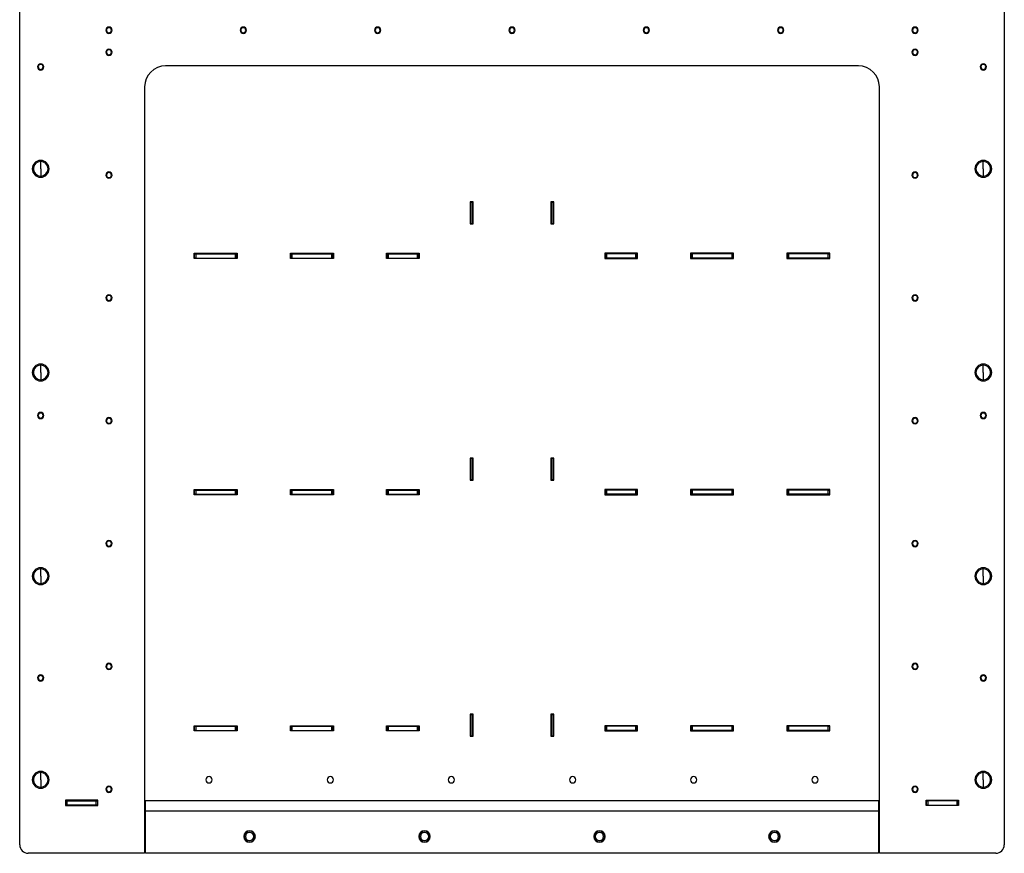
# Model space of a CAD drawing. Header units: millimetres. Extents: x 1279 to 4671, y -1749 to 1129.
# Tile 15 of 17: x 3726 to 4664, y -1013 to -219. Entities that reach past the tile are written whole.
import ezdxf

# ---------------------------------------------------------------- set-up
doc = ezdxf.new("R2010")
doc.units = ezdxf.units.MM

msp = doc.modelspace()

# ---------------------------------------------------------------- linework, layer by layer
at = {"color": 7, "linetype": 'Continuous', "lineweight": 25}
for p, q in [((3726.14, -1004.72), (3726.14, -149.72)), ((4664.14, -149.72), (4664.14, -1004.72)), ((3811.14, -226.33), (3811.14, -225.72)), ((3811.14, -231.1), (3811.14, -231.72)), ((3939.14, -226.33), (3939.14, -225.72)), ((3939.14, -231.1), (3939.14, -231.72)), ((4067.14, -226.33), (4067.14, -225.72)), ((4067.14, -231.1), (4067.14, -231.72)), ((4195.14, -226.33), (4195.14, -225.72)), ((4195.14, -231.1), (4195.14, -231.72)), ((4323.14, -226.33), (4323.14, -225.72)), ((4323.14, -231.1), (4323.14, -231.72)), ((4451.14, -226.33), (4451.14, -225.72)), ((4451.14, -231.1), (4451.14, -231.72)), ((4579.14, -226.33), (4579.14, -225.72)), ((4579.14, -231.1), (4579.14, -231.72)), ((3811.14, -247.33), (3811.14, -246.72)), ((3811.14, -252.1), (3811.14, -252.72)), ((4579.14, -247.33), (4579.14, -246.72)), ((4579.14, -252.1), (4579.14, -252.72)), ((3746.14, -261.33), (3746.14, -260.72)), ((4644.14, -261.33), (4644.14, -260.72)), ((3746.14, -266.1), (3746.14, -266.72)), ((4525.14, -262.72), (3865.14, -262.72)), ((4644.14, -266.1), (4644.14, -266.72)), ((3845.14, -282.72), (3845.14, -1012.72)), ((4545.14, -1012.72), (4545.14, -282.72)), ((3746.14, -360.72), (3746.14, -353.72)), ((4644.14, -360.72), (4644.14, -353.72)), ((3746.14, -360.72), (3746.14, -367.72)), ((3811.14, -364.33), (3811.14, -363.72)), ((4579.14, -364.33), (4579.14, -363.72)), ((4644.14, -360.72), (4644.14, -367.72)), ((3811.14, -369.1), (3811.14, -369.72)), ((4579.14, -369.1), (4579.14, -369.72)), ((4158.14, -392.22), (4155.14, -392.22)), ((4155.14, -392.22), (4155.14, -413.22)), ((4155.64, -392.72), (4155.64, -392.22)), ((4155.64, -392.72), (4155.64, -412.72)), ((4157.64, -392.72), (4155.64, -392.72)), ((4157.64, -392.72), (4157.64, -392.22)), ((4157.64, -412.72), (4157.64, -392.72)), ((4158.14, -413.22), (4158.14, -392.22)), ((4235.14, -392.22), (4232.14, -392.22)), ((4232.14, -392.22), (4232.14, -413.22)), ((4232.64, -392.22), (4232.64, -392.72)), ((4232.64, -392.72), (4232.64, -412.72)), ((4234.64, -392.72), (4232.64, -392.72)), ((4234.64, -392.22), (4234.64, -392.72)), ((4234.64, -412.72), (4234.64, -392.72)), ((4235.14, -413.22), (4235.14, -392.22)), ((4155.64, -412.72), (4157.64, -412.72)), ((4155.64, -413.22), (4155.64, -412.72)), ((4157.64, -413.22), (4157.64, -412.72)), ((4232.64, -412.72), (4234.64, -412.72)), ((4232.64, -412.72), (4232.64, -413.22)), ((4234.64, -412.72), (4234.64, -413.22)), ((4155.14, -413.22), (4158.14, -413.22)), ((4232.14, -413.22), (4235.14, -413.22)), ((3892.31, -441.22), (3933.31, -441.22)), ((3892.31, -446.22), (3892.31, -441.22)), ((3892.81, -441.72), (3892.31, -441.72)), ((3892.81, -445.72), (3892.31, -445.72)), ((3933.31, -446.22), (3892.31, -446.22)), ((3892.81, -445.72), (3892.81, -441.72)), ((3892.81, -441.72), (3893.81, -441.72)), ((3893.81, -445.72), (3892.81, -445.72)), ((3893.81, -441.72), (3893.81, -445.72)), ((3893.81, -441.72), (3931.81, -441.72)), ((3893.81, -445.72), (3931.81, -445.72)), ((3931.81, -445.72), (3931.81, -441.72)), ((3931.81, -441.72), (3932.81, -441.72)), ((3932.81, -445.72), (3931.81, -445.72)), ((3932.81, -441.72), (3932.81, -445.72)), ((3933.31, -441.72), (3932.81, -441.72)), ((3933.31, -445.72), (3932.81, -445.72)), ((3933.31, -441.22), (3933.31, -446.22)), ((3983.98, -441.22), (4024.98, -441.22)), ((3983.98, -446.22), (3983.98, -441.22)), ((3984.47, -441.72), (3983.98, -441.72)), ((3984.47, -445.72), (3983.98, -445.72)), ((4024.98, -446.22), (3983.98, -446.22)), ((3984.47, -445.72), (3984.47, -441.72)), ((3984.47, -441.72), (3985.47, -441.72)), ((3985.47, -445.72), (3984.47, -445.72)), ((3985.47, -441.72), (3985.47, -445.72)), ((3985.47, -441.72), (4023.47, -441.72)), ((3985.47, -445.72), (4023.47, -445.72)), ((4023.47, -445.72), (4023.47, -441.72)), ((4023.47, -441.72), (4024.47, -441.72)), ((4024.47, -445.72), (4023.47, -445.72)), ((4024.47, -441.72), (4024.47, -445.72)), ((4024.98, -441.72), (4024.47, -441.72)), ((4024.98, -445.72), (4024.47, -445.72)), ((4024.98, -441.22), (4024.98, -446.22)), ((4075.65, -441.22), (4106.65, -441.22)), ((4075.65, -446.22), (4075.65, -441.22)), ((4076.14, -441.72), (4075.65, -441.72)), ((4076.14, -445.72), (4075.65, -445.72)), ((4106.65, -446.22), (4075.65, -446.22)), ((4076.14, -445.72), (4076.14, -441.72)), ((4076.14, -441.72), (4077.14, -441.72)), ((4077.14, -445.72), (4076.14, -445.72)), ((4077.14, -441.72), (4077.14, -445.72)), ((4077.14, -441.72), (4105.14, -441.72)), ((4077.14, -445.72), (4105.14, -445.72)), ((4105.14, -445.72), (4105.14, -441.72)), ((4105.14, -441.72), (4106.14, -441.72)), ((4106.14, -445.72), (4105.14, -445.72)), ((4106.14, -441.72), (4106.14, -445.72)), ((4106.65, -441.72), (4106.14, -441.72)), ((4106.65, -445.72), (4106.14, -445.72)), ((4106.65, -441.22), (4106.65, -446.22)), ((4314.63, -441.22), (4283.63, -441.22)), ((4283.63, -441.22), (4283.63, -446.22)), ((4284.14, -441.72), (4283.63, -441.72)), ((4284.14, -445.72), (4283.63, -445.72)), ((4283.63, -446.22), (4314.63, -446.22)), ((4284.14, -445.72), (4284.14, -441.72)), ((4284.14, -441.72), (4285.14, -441.72)), ((4285.14, -445.72), (4284.14, -445.72)), ((4285.14, -441.72), (4285.14, -445.72)), ((4313.14, -441.72), (4285.14, -441.72)), ((4313.14, -445.72), (4285.14, -445.72)), ((4313.14, -445.72), (4313.14, -441.72)), ((4313.14, -441.72), (4314.14, -441.72)), ((4314.14, -445.72), (4313.14, -445.72)), ((4314.14, -441.72), (4314.14, -445.72)), ((4314.63, -441.72), (4314.14, -441.72)), ((4314.63, -445.72), (4314.14, -445.72)), ((4314.63, -446.22), (4314.63, -441.22)), ((4406.3, -441.22), (4365.3, -441.22)), ((4365.3, -441.22), (4365.3, -446.22)), ((4365.81, -441.72), (4365.3, -441.72)), ((4365.81, -445.72), (4365.3, -445.72)), ((4365.3, -446.22), (4406.3, -446.22)), ((4365.81, -445.72), (4365.81, -441.72)), ((4365.81, -441.72), (4366.81, -441.72)), ((4366.81, -445.72), (4365.81, -445.72)), ((4366.81, -441.72), (4366.81, -445.72)), ((4404.81, -441.72), (4366.81, -441.72)), ((4404.81, -445.72), (4366.81, -445.72)), ((4404.81, -445.72), (4404.81, -441.72)), ((4404.81, -441.72), (4405.81, -441.72)), ((4405.81, -445.72), (4404.81, -445.72)), ((4405.81, -441.72), (4405.81, -445.72)), ((4406.3, -441.72), (4405.81, -441.72)), ((4406.3, -445.72), (4405.81, -445.72)), ((4406.3, -446.22), (4406.3, -441.22)), ((4497.97, -441.22), (4456.97, -441.22)), ((4456.97, -441.22), (4456.97, -446.22)), ((4457.47, -441.72), (4456.97, -441.72)), ((4457.47, -445.72), (4456.97, -445.72)), ((4456.97, -446.22), (4497.97, -446.22)), ((4457.47, -445.72), (4457.47, -441.72)), ((4457.47, -441.72), (4458.47, -441.72)), ((4458.47, -445.72), (4457.47, -445.72)), ((4458.47, -441.72), (4458.47, -445.72)), ((4496.47, -441.72), (4458.47, -441.72)), ((4496.47, -445.72), (4458.47, -445.72)), ((4496.47, -445.72), (4496.47, -441.72)), ((4496.47, -441.72), (4497.47, -441.72)), ((4497.47, -445.72), (4496.47, -445.72)), ((4497.47, -441.72), (4497.47, -445.72)), ((4497.97, -441.72), (4497.47, -441.72)), ((4497.97, -445.72), (4497.47, -445.72)), ((4497.97, -446.22), (4497.97, -441.22)), ((3811.14, -481.33), (3811.14, -480.72)), ((3811.14, -486.1), (3811.14, -486.72)), ((4579.14, -481.33), (4579.14, -480.72)), ((4579.14, -486.1), (4579.14, -486.72)), ((3746.14, -554.72), (3746.14, -547.72)), ((4644.14, -554.72), (4644.14, -547.72)), ((3746.14, -554.72), (3746.14, -561.72)), ((4644.14, -554.72), (4644.14, -561.72)), ((3746.14, -593.33), (3746.14, -592.72)), ((3746.14, -598.1), (3746.14, -598.72)), ((3811.14, -598.33), (3811.14, -597.72)), ((4579.14, -598.33), (4579.14, -597.72)), ((4644.14, -593.33), (4644.14, -592.72)), ((4644.14, -598.1), (4644.14, -598.72)), ((3811.14, -603.1), (3811.14, -603.72)), ((4579.14, -603.1), (4579.14, -603.72)), ((4158.14, -636.22), (4155.14, -636.22)), ((4155.14, -636.22), (4155.14, -657.22)), ((4155.64, -636.72), (4155.64, -636.22)), ((4157.64, -636.72), (4155.64, -636.72)), ((4155.64, -636.72), (4155.64, -656.72)), ((4157.64, -636.72), (4157.64, -636.22)), ((4157.64, -656.72), (4157.64, -636.72)), ((4158.14, -657.22), (4158.14, -636.22)), ((4235.14, -636.22), (4232.14, -636.22)), ((4232.14, -636.22), (4232.14, -657.22)), ((4232.64, -636.22), (4232.64, -636.72)), ((4234.64, -636.72), (4232.64, -636.72)), ((4232.64, -636.72), (4232.64, -656.72)), ((4234.64, -636.22), (4234.64, -636.72)), ((4234.64, -656.72), (4234.64, -636.72)), ((4235.14, -657.22), (4235.14, -636.22)), ((4155.14, -657.22), (4158.14, -657.22)), ((4155.64, -656.72), (4157.64, -656.72)), ((4155.64, -657.22), (4155.64, -656.72)), ((4157.64, -657.22), (4157.64, -656.72)), ((4232.14, -657.22), (4235.14, -657.22)), ((4232.64, -656.72), (4234.64, -656.72)), ((4232.64, -656.72), (4232.64, -657.22)), ((4234.64, -656.72), (4234.64, -657.22)), ((3892.31, -666.22), (3933.31, -666.22)), ((3892.31, -671.22), (3892.31, -666.22)), ((3892.81, -666.72), (3892.31, -666.72)), ((3892.81, -670.72), (3892.31, -670.72)), ((3933.31, -671.22), (3892.31, -671.22)), ((3892.81, -670.72), (3892.81, -666.72)), ((3892.81, -666.72), (3893.81, -666.72)), ((3893.81, -670.72), (3892.81, -670.72)), ((3893.81, -666.72), (3893.81, -670.72)), ((3893.81, -666.72), (3931.81, -666.72)), ((3893.81, -670.72), (3931.81, -670.72)), ((3931.81, -670.72), (3931.81, -666.72)), ((3931.81, -666.72), (3932.81, -666.72)), ((3932.81, -670.72), (3931.81, -670.72)), ((3932.81, -666.72), (3932.81, -670.72)), ((3933.31, -666.72), (3932.81, -666.72)), ((3933.31, -670.72), (3932.81, -670.72)), ((3933.31, -666.22), (3933.31, -671.22)), ((3983.98, -666.22), (4024.98, -666.22)), ((3983.98, -671.22), (3983.98, -666.22)), ((3984.47, -666.72), (3983.98, -666.72)), ((3984.47, -670.72), (3983.98, -670.72)), ((4024.98, -671.22), (3983.98, -671.22)), ((3984.47, -670.72), (3984.47, -666.72)), ((3984.47, -666.72), (3985.47, -666.72)), ((3985.47, -670.72), (3984.47, -670.72)), ((3985.47, -666.72), (3985.47, -670.72)), ((3985.47, -666.72), (4023.47, -666.72)), ((3985.47, -670.72), (4023.47, -670.72)), ((4023.47, -670.72), (4023.47, -666.72)), ((4023.47, -666.72), (4024.47, -666.72)), ((4024.47, -670.72), (4023.47, -670.72)), ((4024.47, -666.72), (4024.47, -670.72)), ((4024.98, -666.72), (4024.47, -666.72)), ((4024.98, -670.72), (4024.47, -670.72)), ((4024.98, -666.22), (4024.98, -671.22)), ((4075.65, -666.22), (4106.65, -666.22)), ((4075.65, -671.22), (4075.65, -666.22)), ((4076.14, -666.72), (4075.65, -666.72)), ((4076.14, -670.72), (4075.65, -670.72)), ((4106.65, -671.22), (4075.65, -671.22)), ((4076.14, -670.72), (4076.14, -666.72)), ((4076.14, -666.72), (4077.14, -666.72)), ((4077.14, -670.72), (4076.14, -670.72)), ((4077.14, -666.72), (4077.14, -670.72)), ((4077.14, -666.72), (4105.14, -666.72)), ((4077.14, -670.72), (4105.14, -670.72)), ((4105.14, -670.72), (4105.14, -666.72)), ((4105.14, -666.72), (4106.14, -666.72)), ((4106.14, -670.72), (4105.14, -670.72)), ((4106.14, -666.72), (4106.14, -670.72)), ((4106.65, -666.72), (4106.14, -666.72)), ((4106.65, -670.72), (4106.14, -670.72)), ((4106.65, -666.22), (4106.65, -671.22)), ((4314.63, -666.22), (4283.63, -666.22)), ((4283.63, -666.22), (4283.63, -671.22)), ((4284.14, -666.72), (4283.63, -666.72)), ((4284.14, -670.72), (4283.63, -670.72)), ((4283.63, -671.22), (4314.63, -671.22)), ((4284.14, -670.72), (4284.14, -666.72)), ((4284.14, -666.72), (4285.14, -666.72)), ((4285.14, -670.72), (4284.14, -670.72)), ((4285.14, -666.72), (4285.14, -670.72)), ((4313.14, -666.72), (4285.14, -666.72)), ((4313.14, -670.72), (4285.14, -670.72)), ((4313.14, -670.72), (4313.14, -666.72)), ((4313.14, -666.72), (4314.14, -666.72)), ((4314.14, -670.72), (4313.14, -670.72)), ((4314.14, -666.72), (4314.14, -670.72)), ((4314.63, -666.72), (4314.14, -666.72)), ((4314.63, -670.72), (4314.14, -670.72)), ((4314.63, -671.22), (4314.63, -666.22)), ((4406.3, -666.22), (4365.3, -666.22)), ((4365.3, -666.22), (4365.3, -671.22)), ((4365.81, -666.72), (4365.3, -666.72)), ((4365.81, -670.72), (4365.3, -670.72)), ((4365.3, -671.22), (4406.3, -671.22)), ((4365.81, -670.72), (4365.81, -666.72)), ((4365.81, -666.72), (4366.81, -666.72)), ((4366.81, -670.72), (4365.81, -670.72)), ((4366.81, -666.72), (4366.81, -670.72)), ((4404.81, -666.72), (4366.81, -666.72)), ((4404.81, -670.72), (4366.81, -670.72)), ((4404.81, -670.72), (4404.81, -666.72)), ((4404.81, -666.72), (4405.81, -666.72)), ((4405.81, -670.72), (4404.81, -670.72)), ((4405.81, -666.72), (4405.81, -670.72)), ((4406.3, -666.72), (4405.81, -666.72)), ((4406.3, -670.72), (4405.81, -670.72)), ((4406.3, -671.22), (4406.3, -666.22)), ((4497.97, -666.22), (4456.97, -666.22)), ((4456.97, -666.22), (4456.97, -671.22)), ((4457.47, -666.72), (4456.97, -666.72)), ((4457.47, -670.72), (4456.97, -670.72)), ((4456.97, -671.22), (4497.97, -671.22)), ((4457.47, -670.72), (4457.47, -666.72)), ((4457.47, -666.72), (4458.47, -666.72)), ((4458.47, -670.72), (4457.47, -670.72)), ((4458.47, -666.72), (4458.47, -670.72)), ((4496.47, -666.72), (4458.47, -666.72)), ((4496.47, -670.72), (4458.47, -670.72)), ((4496.47, -670.72), (4496.47, -666.72)), ((4496.47, -666.72), (4497.47, -666.72)), ((4497.47, -670.72), (4496.47, -670.72)), ((4497.47, -666.72), (4497.47, -670.72)), ((4497.97, -666.72), (4497.47, -666.72)), ((4497.97, -670.72), (4497.47, -670.72)), ((4497.97, -671.22), (4497.97, -666.22)), ((3811.14, -715.33), (3811.14, -714.72)), ((3811.14, -720.1), (3811.14, -720.72)), ((4579.14, -715.33), (4579.14, -714.72)), ((4579.14, -720.1), (4579.14, -720.72)), ((3746.14, -748.72), (3746.14, -741.72)), ((3746.14, -748.72), (3746.14, -755.72)), ((4644.14, -748.72), (4644.14, -741.72)), ((4644.14, -748.72), (4644.14, -755.72)), ((3811.14, -832.33), (3811.14, -831.72)), ((4579.14, -832.33), (4579.14, -831.72)), ((3746.14, -843.33), (3746.14, -842.72)), ((3811.14, -837.1), (3811.14, -837.72)), ((4579.14, -837.1), (4579.14, -837.72)), ((4644.14, -843.33), (4644.14, -842.72)), ((3746.14, -848.1), (3746.14, -848.72)), ((4644.14, -848.1), (4644.14, -848.72)), ((4158.14, -880.22), (4155.14, -880.22)), ((4155.14, -880.22), (4155.14, -901.22)), ((4155.64, -880.22), (4155.64, -880.72)), ((4155.64, -880.72), (4155.64, -900.72)), ((4157.64, -880.72), (4155.64, -880.72)), ((4157.64, -880.22), (4157.64, -880.72)), ((4157.64, -900.72), (4157.64, -880.72)), ((4158.14, -901.22), (4158.14, -880.22)), ((4235.14, -880.22), (4232.14, -880.22)), ((4232.14, -880.22), (4232.14, -901.22)), ((4232.64, -880.22), (4232.64, -880.72)), ((4234.64, -880.72), (4232.64, -880.72)), ((4232.64, -880.72), (4232.64, -900.72)), ((4234.64, -880.22), (4234.64, -880.72)), ((4234.64, -900.72), (4234.64, -880.72)), ((4235.14, -901.22), (4235.14, -880.22)), ((3892.31, -891.22), (3933.31, -891.22)), ((3892.31, -896.22), (3892.31, -891.22)), ((3892.81, -891.72), (3892.31, -891.72)), ((3892.81, -895.72), (3892.31, -895.72)), ((3933.31, -896.22), (3892.31, -896.22)), ((3892.81, -895.72), (3892.81, -891.72)), ((3892.81, -891.72), (3893.81, -891.72)), ((3893.81, -895.72), (3892.81, -895.72)), ((3893.81, -891.72), (3893.81, -895.72)), ((3893.81, -891.72), (3931.81, -891.72)), ((3893.81, -895.72), (3931.81, -895.72)), ((3931.81, -895.72), (3931.81, -891.72)), ((3931.81, -891.72), (3932.81, -891.72)), ((3932.81, -895.72), (3931.81, -895.72)), ((3932.81, -891.72), (3932.81, -895.72)), ((3933.31, -891.72), (3932.81, -891.72)), ((3933.31, -895.72), (3932.81, -895.72)), ((3933.31, -891.22), (3933.31, -896.22)), ((3983.98, -891.22), (4024.98, -891.22)), ((3983.98, -896.22), (3983.98, -891.22)), ((3984.47, -891.72), (3983.98, -891.72)), ((3984.47, -895.72), (3983.98, -895.72)), ((4024.98, -896.22), (3983.98, -896.22)), ((3984.47, -895.72), (3984.47, -891.72)), ((3984.47, -891.72), (3985.47, -891.72)), ((3985.47, -895.72), (3984.47, -895.72)), ((3985.47, -891.72), (3985.47, -895.72)), ((3985.47, -891.72), (4023.47, -891.72)), ((3985.47, -895.72), (4023.47, -895.72)), ((4023.47, -895.72), (4023.47, -891.72)), ((4023.47, -891.72), (4024.47, -891.72)), ((4024.47, -895.72), (4023.47, -895.72)), ((4024.47, -891.72), (4024.47, -895.72)), ((4024.98, -891.72), (4024.47, -891.72)), ((4024.98, -895.72), (4024.47, -895.72)), ((4024.98, -891.22), (4024.98, -896.22)), ((4075.65, -891.22), (4106.65, -891.22)), ((4075.65, -896.22), (4075.65, -891.22)), ((4076.14, -891.72), (4075.65, -891.72)), ((4076.14, -895.72), (4075.65, -895.72)), ((4106.65, -896.22), (4075.65, -896.22)), ((4076.14, -895.72), (4076.14, -891.72)), ((4076.14, -891.72), (4077.14, -891.72)), ((4077.14, -895.72), (4076.14, -895.72)), ((4077.14, -891.72), (4077.14, -895.72)), ((4077.14, -891.72), (4105.14, -891.72)), ((4077.14, -895.72), (4105.14, -895.72)), ((4105.14, -895.72), (4105.14, -891.72)), ((4105.14, -891.72), (4106.14, -891.72)), ((4106.14, -895.72), (4105.14, -895.72)), ((4106.14, -891.72), (4106.14, -895.72)), ((4106.65, -891.72), (4106.14, -891.72)), ((4106.65, -895.72), (4106.14, -895.72)), ((4106.65, -891.22), (4106.65, -896.22)), ((4155.64, -891.72), (4155.14, -891.72)), ((4155.64, -895.72), (4155.14, -895.72)), ((4235.14, -891.72), (4234.64, -891.72)), ((4235.14, -895.72), (4234.64, -895.72)), ((4314.63, -891.22), (4283.63, -891.22)), ((4283.63, -891.22), (4283.63, -896.22)), ((4284.14, -891.72), (4283.63, -891.72)), ((4284.14, -895.72), (4283.63, -895.72)), ((4283.63, -896.22), (4314.63, -896.22)), ((4284.14, -895.72), (4284.14, -891.72)), ((4284.14, -891.72), (4285.14, -891.72)), ((4285.14, -895.72), (4284.14, -895.72)), ((4285.14, -891.72), (4285.14, -895.72)), ((4313.14, -891.72), (4285.14, -891.72)), ((4313.14, -895.72), (4285.14, -895.72)), ((4313.14, -895.72), (4313.14, -891.72)), ((4313.14, -891.72), (4314.14, -891.72)), ((4314.14, -895.72), (4313.14, -895.72)), ((4314.14, -891.72), (4314.14, -895.72)), ((4314.63, -891.72), (4314.14, -891.72)), ((4314.63, -895.72), (4314.14, -895.72)), ((4314.63, -896.22), (4314.63, -891.22)), ((4406.3, -891.22), (4365.3, -891.22)), ((4365.3, -891.22), (4365.3, -896.22)), ((4365.81, -891.72), (4365.3, -891.72)), ((4365.81, -895.72), (4365.3, -895.72)), ((4365.3, -896.22), (4406.3, -896.22)), ((4365.81, -895.72), (4365.81, -891.72)), ((4365.81, -891.72), (4366.81, -891.72)), ((4366.81, -895.72), (4365.81, -895.72)), ((4366.81, -891.72), (4366.81, -895.72)), ((4404.81, -891.72), (4366.81, -891.72)), ((4404.81, -895.72), (4366.81, -895.72)), ((4404.81, -895.72), (4404.81, -891.72)), ((4404.81, -891.72), (4405.81, -891.72)), ((4405.81, -895.72), (4404.81, -895.72)), ((4405.81, -891.72), (4405.81, -895.72)), ((4406.3, -891.72), (4405.81, -891.72)), ((4406.3, -895.72), (4405.81, -895.72)), ((4406.3, -896.22), (4406.3, -891.22)), ((4497.97, -891.22), (4456.97, -891.22)), ((4456.97, -891.22), (4456.97, -896.22)), ((4457.47, -891.72), (4456.97, -891.72)), ((4457.47, -895.72), (4456.97, -895.72)), ((4456.97, -896.22), (4497.97, -896.22)), ((4457.47, -895.72), (4457.47, -891.72)), ((4457.47, -891.72), (4458.47, -891.72)), ((4458.47, -895.72), (4457.47, -895.72)), ((4458.47, -891.72), (4458.47, -895.72)), ((4496.47, -891.72), (4458.47, -891.72)), ((4496.47, -895.72), (4458.47, -895.72)), ((4496.47, -895.72), (4496.47, -891.72)), ((4496.47, -891.72), (4497.47, -891.72)), ((4497.47, -895.72), (4496.47, -895.72)), ((4497.47, -891.72), (4497.47, -895.72)), ((4497.97, -891.72), (4497.47, -891.72)), ((4497.97, -895.72), (4497.47, -895.72)), ((4497.97, -896.22), (4497.97, -891.22)), ((4155.14, -901.22), (4158.14, -901.22)), ((4155.64, -900.72), (4157.64, -900.72)), ((4155.64, -900.72), (4155.64, -901.22)), ((4157.64, -900.72), (4157.64, -901.22)), ((4232.14, -901.22), (4235.14, -901.22)), ((4232.64, -900.72), (4234.64, -900.72)), ((4232.64, -900.72), (4232.64, -901.22)), ((4234.64, -900.72), (4234.64, -901.22)), ((3746.14, -942.72), (3746.14, -935.72)), ((4644.14, -942.72), (4644.14, -935.72)), ((3746.14, -942.72), (3746.14, -949.72)), ((4644.14, -942.72), (4644.14, -949.72)), ((3811.14, -949.33), (3811.14, -948.72)), ((3811.14, -954.1), (3811.14, -954.72)), ((4579.14, -949.33), (4579.14, -948.72)), ((4579.14, -954.1), (4579.14, -954.72)), ((3800.64, -962.22), (3769.64, -962.22)), ((3769.64, -962.22), (3769.64, -967.22)), ((3770.14, -962.92), (3769.64, -962.92)), ((3770.14, -966.72), (3770.14, -962.72)), ((3770.14, -962.72), (3771.14, -962.72)), ((3771.14, -962.72), (3771.14, -966.72)), ((3771.14, -962.72), (3799.14, -962.72)), ((3776.14, -962.72), (3776.14, -962.22)), ((3799.14, -966.72), (3799.14, -962.72)), ((3799.14, -962.72), (3800.14, -962.72)), ((3800.14, -962.72), (3800.14, -966.72)), ((3800.14, -962.72), (3800.64, -962.72)), ((3800.64, -967.22), (3800.64, -962.22)), ((3845.14, -962.72), (3846.14, -962.72)), ((4544.14, -962.72), (3846.14, -962.72)), ((3846.14, -972.72), (3846.14, -962.72)), ((4544.14, -962.72), (4544.14, -972.72)), ((4544.14, -962.72), (4545.14, -962.72)), ((4589.64, -962.22), (4620.64, -962.22)), ((4589.64, -967.22), (4589.64, -962.22)), ((4589.64, -962.72), (4590.14, -962.72)), ((4590.14, -966.72), (4590.14, -962.72)), ((4590.14, -962.72), (4591.14, -962.72)), ((4591.14, -962.72), (4591.14, -966.72)), ((4619.14, -962.72), (4591.14, -962.72)), ((4614.14, -962.22), (4614.14, -962.72)), ((4619.14, -966.72), (4619.14, -962.72)), ((4619.14, -962.72), (4620.14, -962.72)), ((4620.14, -962.72), (4620.14, -966.72)), ((4620.14, -962.92), (4620.64, -962.92)), ((4620.64, -962.22), (4620.64, -967.22)), ((3769.64, -966.72), (3770.14, -966.72)), ((3769.64, -967.22), (3800.64, -967.22)), ((3771.14, -966.72), (3770.14, -966.72)), ((3799.14, -966.72), (3771.14, -966.72)), ((3800.14, -966.72), (3799.14, -966.72)), ((3800.14, -966.72), (3800.64, -966.72)), ((3846.14, -966.72), (3845.14, -966.72)), ((3846.14, -1012.72), (3846.14, -972.72)), ((4544.14, -972.72), (3846.14, -972.72)), ((4545.14, -966.72), (4544.14, -966.72)), ((4544.14, -972.72), (4544.14, -1012.72)), ((4589.64, -966.72), (4590.14, -966.72)), ((4620.64, -967.22), (4589.64, -967.22)), ((4591.14, -966.72), (4590.14, -966.72)), ((4591.14, -966.72), (4619.14, -966.72)), ((4620.14, -966.72), (4619.14, -966.72)), ((4620.14, -966.72), (4620.64, -966.72)), ((3941.19, -996.72), (3939.99, -996.72)), ((3949.09, -996.72), (3950.29, -996.72)), ((4107.86, -996.72), (4106.66, -996.72)), ((4115.76, -996.72), (4116.96, -996.72)), ((4274.52, -996.72), (4273.32, -996.72)), ((4282.42, -996.72), (4283.62, -996.72)), ((4441.19, -996.72), (4439.99, -996.72)), ((4449.09, -996.72), (4450.29, -996.72)), ((3845.14, -1012.72), (3734.14, -1012.72)), ((4544.14, -1012.72), (3846.14, -1012.72)), ((4656.14, -1012.72), (4545.14, -1012.72))]:
    msp.add_line(p, q, dxfattribs=at)
for centre, radius, start, end in [((3811.14, -228.72), 3, 90, 270), ((3811.14, -228.72), 3, 0, 180), ((3811.14, -228.72), 3, 180, 0), ((3811.14, -228.72), 2.38, 90, 270), ((3811.14, -228.72), 3, 270, 90), ((3811.14, -228.72), 2.38, 270, 90), ((3939.14, -228.72), 3, 90, 270), ((3939.14, -228.72), 3, 0, 180), ((3939.14, -228.72), 3, 180, 0), ((3939.14, -228.72), 2.38, 90, 270), ((3939.14, -228.72), 3, 270, 90), ((3939.14, -228.72), 2.38, 270, 90), ((4067.14, -228.72), 3, 90, 270), ((4067.14, -228.72), 3, 0, 180), ((4067.14, -228.72), 3, 180, 0), ((4067.14, -228.72), 2.38, 90, 270), ((4067.14, -228.72), 3, 270, 90), ((4067.14, -228.72), 2.38, 270, 90), ((4195.14, -228.72), 3, 90, 270), ((4195.14, -228.72), 3, 0, 180), ((4195.14, -228.72), 3, 180, 0), ((4195.14, -228.72), 2.38, 90, 270), ((4195.14, -228.72), 3, 270, 90), ((4195.14, -228.72), 2.38, 270, 90), ((4323.14, -228.72), 3, 90, 270), ((4323.14, -228.72), 3, 0, 180), ((4323.14, -228.72), 3, 180, 0), ((4323.14, -228.72), 2.38, 90, 270), ((4323.14, -228.72), 3, 270, 90), ((4323.14, -228.72), 2.38, 270, 90), ((4451.14, -228.72), 3, 90, 270), ((4451.14, -228.72), 3, 0, 180), ((4451.14, -228.72), 3, 180, 0), ((4451.14, -228.72), 2.38, 90, 270), ((4451.14, -228.72), 3, 270, 90), ((4451.14, -228.72), 2.38, 270, 90), ((4579.14, -228.72), 3, 90, 270), ((4579.14, -228.72), 3, 0, 180), ((4579.14, -228.72), 3, 180, 0), ((4579.14, -228.72), 2.38, 90, 270), ((4579.14, -228.72), 3, 270, 90), ((4579.14, -228.72), 2.38, 270, 90), ((3811.14, -249.72), 3, 0, 180), ((3811.14, -249.72), 3, 90, 270), ((3811.14, -249.72), 3, 180, 0), ((3811.14, -249.72), 2.38, 90, 270), ((3811.14, -249.72), 3, 270, 90), ((3811.14, -249.72), 2.38, 270, 90), ((4579.14, -249.72), 3, 90, 270), ((4579.14, -249.72), 3, 0, 180), ((4579.14, -249.72), 3, 180, 0), ((4579.14, -249.72), 2.38, 90, 270), ((4579.14, -249.72), 3, 270, 90), ((4579.14, -249.72), 2.38, 270, 90), ((3746.14, -263.72), 3, 90, 270), ((3746.14, -263.72), 3, 0, 180), ((3746.14, -263.72), 2.38, 90, 270), ((3746.14, -263.72), 3, 270, 90), ((3746.14, -263.72), 2.38, 270, 90), ((4644.14, -263.72), 3, 90, 270), ((4644.14, -263.72), 3, 0, 180), ((4644.14, -263.72), 2.38, 90, 270), ((4644.14, -263.72), 3, 270, 90), ((4644.14, -263.72), 2.38, 270, 90), ((3746.14, -263.72), 3, 180, 0), ((3865.14, -282.72), 20, 90, 180), ((4525.14, -282.72), 20, 0, 90), ((4644.14, -263.72), 3, 180, 0), ((3746.14, -360.72), 8, 0, 180), ((3746.14, -360.72), 7, 90, 270), ((3746.14, -360.72), 7, 270, 90), ((4644.14, -360.72), 8, 0, 180), ((4644.14, -360.72), 7, 90, 270), ((4644.14, -360.72), 7, 270, 90), ((3746.14, -360.72), 8, 180, 0), ((3811.14, -366.72), 3, 0, 180), ((3811.14, -366.72), 3, 90, 270), ((3811.14, -366.72), 2.38, 90, 270), ((3811.14, -366.72), 3, 270, 90), ((3811.14, -366.72), 2.38, 270, 90), ((4579.14, -366.72), 3, 90, 270), ((4579.14, -366.72), 3, 0, 180), ((4579.14, -366.72), 2.38, 90, 270), ((4579.14, -366.72), 3, 270, 90), ((4579.14, -366.72), 2.38, 270, 90), ((4644.14, -360.72), 8, 180, 0), ((3811.14, -366.72), 3, 180, 0), ((4579.14, -366.72), 3, 180, 0), ((3811.14, -483.72), 3, 0, 180), ((3811.14, -483.72), 3, 90, 270), ((3811.14, -483.72), 3, 180, 0), ((3811.14, -483.72), 2.38, 90, 270), ((3811.14, -483.72), 3, 270, 90), ((3811.14, -483.72), 2.38, 270, 90), ((4579.14, -483.72), 3, 90, 270), ((4579.14, -483.72), 3, 0, 180), ((4579.14, -483.72), 3, 180, 0), ((4579.14, -483.72), 2.38, 90, 270), ((4579.14, -483.72), 3, 270, 90), ((4579.14, -483.72), 2.38, 270, 90), ((3746.14, -554.72), 8, 0, 180), ((3746.14, -554.72), 7, 90, 270), ((3746.14, -554.72), 7, 270, 90), ((4644.14, -554.72), 8, 0, 180), ((4644.14, -554.72), 7, 90, 270), ((4644.14, -554.72), 7, 270, 90), ((3746.14, -554.72), 8, 180, 0), ((4644.14, -554.72), 8, 180, 0), ((3746.14, -595.72), 3, 90, 270), ((3746.14, -595.72), 3, 0, 180), ((3746.14, -595.72), 3, 180, 0), ((3746.14, -595.72), 2.38, 90, 270), ((3746.14, -595.72), 3, 270, 90), ((3746.14, -595.72), 2.38, 270, 90), ((3811.14, -600.72), 3, 0, 180), ((3811.14, -600.72), 3, 90, 270), ((3811.14, -600.72), 2.38, 90, 270), ((3811.14, -600.72), 3, 270, 90), ((3811.14, -600.72), 2.38, 270, 90), ((4579.14, -600.72), 3, 90, 270), ((4579.14, -600.72), 3, 0, 180), ((4579.14, -600.72), 2.38, 90, 270), ((4579.14, -600.72), 3, 270, 90), ((4579.14, -600.72), 2.38, 270, 90), ((4644.14, -595.72), 3, 90, 270), ((4644.14, -595.72), 3, 0, 180), ((4644.14, -595.72), 3, 180, 0), ((4644.14, -595.72), 2.38, 90, 270), ((4644.14, -595.72), 3, 270, 90), ((4644.14, -595.72), 2.38, 270, 90), ((3811.14, -600.72), 3, 180, 0), ((4579.14, -600.72), 3, 180, 0), ((3811.14, -717.72), 3, 0, 180), ((3811.14, -717.72), 3, 90, 270), ((3811.14, -717.72), 3, 180, 0), ((3811.14, -717.72), 2.38, 90, 270), ((3811.14, -717.72), 3, 270, 90), ((3811.14, -717.72), 2.38, 270, 90), ((4579.14, -717.72), 3, 90, 270), ((4579.14, -717.72), 3, 0, 180), ((4579.14, -717.72), 3, 180, 0), ((4579.14, -717.72), 2.38, 90, 270), ((4579.14, -717.72), 3, 270, 90), ((4579.14, -717.72), 2.38, 270, 90), ((3746.14, -748.72), 8, 0, 180), ((4644.14, -748.72), 8, 0, 180), ((3746.14, -748.72), 8, 180, 0), ((3746.14, -748.72), 7, 90, 270), ((3746.14, -748.72), 7, 270, 90), ((4644.14, -748.72), 8, 180, 0), ((4644.14, -748.72), 7, 90, 270), ((4644.14, -748.72), 7, 270, 90), ((3811.14, -834.72), 3, 0, 180), ((3811.14, -834.72), 3, 90, 270), ((3811.14, -834.72), 3, 180, 0), ((3811.14, -834.72), 2.38, 90, 270), ((3811.14, -834.72), 3, 270, 90), ((3811.14, -834.72), 2.38, 270, 90), ((4579.14, -834.72), 3, 90, 270), ((4579.14, -834.72), 3, 0, 180), ((4579.14, -834.72), 3, 180, 0), ((4579.14, -834.72), 2.38, 90, 270), ((4579.14, -834.72), 3, 270, 90), ((4579.14, -834.72), 2.38, 270, 90), ((3746.14, -845.72), 3, 90, 270), ((3746.14, -845.72), 3, 0, 180), ((3746.14, -845.72), 2.38, 90, 270), ((3746.14, -845.72), 3, 270, 90), ((3746.14, -845.72), 2.38, 270, 90), ((4644.14, -845.72), 3, 90, 270), ((4644.14, -845.72), 3, 0, 180), ((4644.14, -845.72), 2.38, 90, 270), ((4644.14, -845.72), 3, 270, 90), ((4644.14, -845.72), 2.38, 270, 90), ((3746.14, -845.72), 3, 180, 0), ((4644.14, -845.72), 3, 180, 0), ((3746.14, -942.72), 8, 0, 180), ((3746.14, -942.72), 7, 90, 270), ((3746.14, -942.72), 7, 270, 90), ((4644.14, -942.72), 8, 0, 180), ((4644.14, -942.72), 7, 90, 270), ((4644.14, -942.72), 7, 270, 90), ((3746.14, -942.72), 8, 180, 0), ((3906.57, -942.72), 3, 90, 270), ((3906.57, -942.72), 3, 90, 270), ((3906.57, -942.72), 3, 270, 90), ((3906.57, -942.72), 3, 270, 90), ((4022, -942.72), 3, 90, 270), ((4022, -942.72), 3, 90, 270), ((4022, -942.72), 3, 270, 90), ((4022, -942.72), 3, 270, 90), ((4137.43, -942.72), 3, 90, 270), ((4137.43, -942.72), 3, 90, 270), ((4137.43, -942.72), 3, 270, 90), ((4137.43, -942.72), 3, 270, 90), ((4252.86, -942.72), 3, 90, 270), ((4252.86, -942.72), 3, 90, 270), ((4252.86, -942.72), 3, 270, 90), ((4252.86, -942.72), 3, 270, 90), ((4368.28, -942.72), 3, 90, 270), ((4368.28, -942.72), 3, 90, 270), ((4368.28, -942.72), 3, 270, 90), ((4368.28, -942.72), 3, 270, 90), ((4483.71, -942.72), 3, 90, 270), ((4483.71, -942.72), 3, 90, 270), ((4483.71, -942.72), 3, 270, 90), ((4483.71, -942.72), 3, 270, 90), ((4644.14, -942.72), 8, 180, 0), ((3811.14, -951.72), 3, 0, 180), ((3811.14, -951.72), 3, 90, 270), ((3811.14, -951.72), 3, 180, 0), ((3811.14, -951.72), 2.38, 90, 270), ((3811.14, -951.72), 3, 270, 90), ((3811.14, -951.72), 2.38, 270, 90), ((4579.14, -951.72), 3, 90, 270), ((4579.14, -951.72), 3, 0, 180), ((4579.14, -951.72), 3, 180, 0), ((4579.14, -951.72), 2.38, 90, 270), ((4579.14, -951.72), 3, 270, 90), ((4579.14, -951.72), 2.38, 270, 90), ((3945.14, -996.72), 5.5, 90, 270), ((3945.14, -996.72), 5.15, 0, 180), ((3945.14, -996.72), 3.95, 0, 180), ((3945.14, -996.72), 5.5, 270, 90), ((4111.81, -996.72), 5.5, 90, 270), ((4111.81, -996.72), 5.15, 0, 180), ((4111.81, -996.72), 3.95, 0, 180), ((4111.81, -996.72), 5.5, 270, 90), ((4278.47, -996.72), 5.5, 90, 270), ((4278.47, -996.72), 5.15, 0, 180), ((4278.47, -996.72), 3.95, 0, 180), ((4278.47, -996.72), 5.5, 270, 90), ((4445.14, -996.72), 5.5, 90, 270), ((4445.14, -996.72), 5.15, 0, 180), ((4445.14, -996.72), 3.95, 0, 180), ((4445.14, -996.72), 5.5, 270, 90), ((3945.14, -996.72), 5.15, 180, 0), ((3945.14, -996.72), 3.95, 180, 0), ((4111.81, -996.72), 5.15, 180, 0), ((4111.81, -996.72), 3.95, 180, 0), ((4278.47, -996.72), 5.15, 180, 0), ((4278.47, -996.72), 3.95, 180, 0), ((4445.14, -996.72), 5.15, 180, 0), ((4445.14, -996.72), 3.95, 180, 0), ((3734.14, -1004.72), 8, 180, 270), ((4656.14, -1004.72), 8, 270, 0)]:
    msp.add_arc(centre, radius, start, end, dxfattribs=at)

doc.saveas('drawing.dxf')
